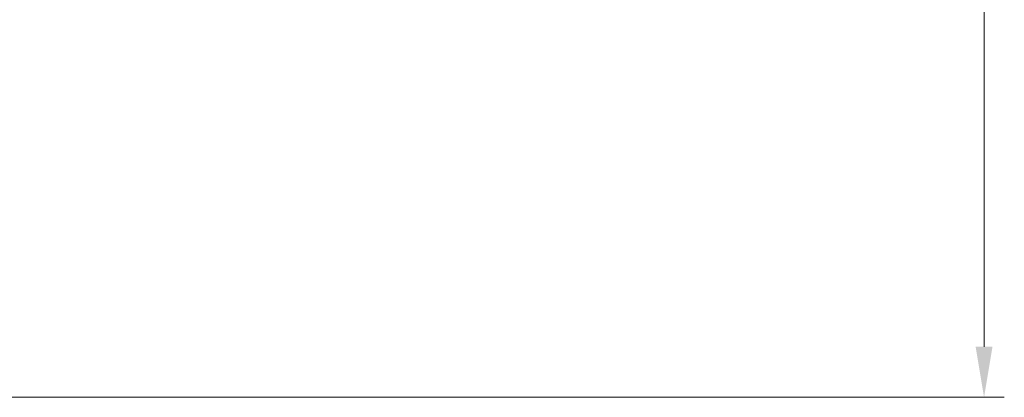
# Model space of a CAD drawing. Header units: millimetres. Extents: x 399 to 6233, y -1870 to 1602.
# Tile 78 of 256: x 4833 to 4882, y -1727 to -1709. Entities that reach past the tile are written whole.
import ezdxf

# ---------------------------------------------------------------- set-up
doc = ezdxf.new("R2010")
doc.units = ezdxf.units.MM
doc.layers.add('AM_5', color=3, linetype='Continuous', lineweight=25)
doc.styles.add('尺寸標註', font='romans.shx', dxfattribs={"bigfont": 'CHINESET.SHX'})
doc.dimstyles.new('CNS1$0', dxfattribs={"dimtxt": 2.5, "dimasz": 2.5, "dimexe": 1, "dimexo": 1, "dimgap": 1.5, "dimtad": 1, "dimtoh": 1, "dimdec": 1, "dimdsep": 46, "dimtxsty": '尺寸標註', "dimcen": 0, "dimclrd": 2, "dimclre": 2, "dimclrt": 1, "dimadec": 0, "dimazin": 2, "dimtp": 0.1, "dimtm": 0.1, "dimtfac": 0.71, "dimtdec": 1, "dimtmove": 0, "dimatfit": 0, "dimfxl": 0, "dimlwd": 13, "dimlwe": 13, "dimarcsym": 0})

# ---------------------------------------------------------------- blocks, each defined once
blk = doc.blocks.new('*D238')
at = {"layer": 'AM_5', "color": 2, "lineweight": 13}
for p, q in [((4818.116, -1618.944), (4881.793, -1618.944)), ((4880.793, -1724.944), (4880.793, -1621.444)), ((4827.43, -1727.444), (4881.793, -1727.444))]:
    blk.add_line(p, q, dxfattribs=at)
at = {"layer": 'AM_5', "color": 2, "lineweight": -2}
for points in [[(4880.377, -1621.444), (4881.21, -1621.444), (4880.793, -1618.944)], [(4880.377, -1724.944), (4881.21, -1724.944), (4880.793, -1727.444)]]:
    blk.add_solid(points, dxfattribs=at)
at = {"layer": 'Defpoints', "color": 0, "lineweight": -2}
for p in [(4817.116, -1618.944), (4880.793, -1618.944), (4826.43, -1727.444)]:
    blk.add_point(p, dxfattribs=at)
at = {"layer": 'AM_5', "color": 1, "insert": (4878.043, -1673.194), "char_height": 2.5, "attachment_point": 5, "rotation": 90, "style": '尺寸標註'}
blk.add_mtext('108.5', dxfattribs=at)

msp = doc.modelspace()

# ---------------------------------------------------------------- dimensions: what is measured, and where the dimension line sits
at = {"layer": 'AM_5'}
dim = msp.add_linear_dim(base=(4880.793, -1618.944), p1=(4826.43, -1727.444), p2=(4817.116, -1618.944), angle=90, dimstyle='CNS1$0', override={"dimtix": 1, "dimfxl": 4, "dimarcsym": 1}, dxfattribs=at)
dim.commit()
dim.dimension.update_dxf_attribs({"geometry": '*D238', "text_midpoint": (4878.043, -1673.194)})

doc.saveas('drawing.dxf')
